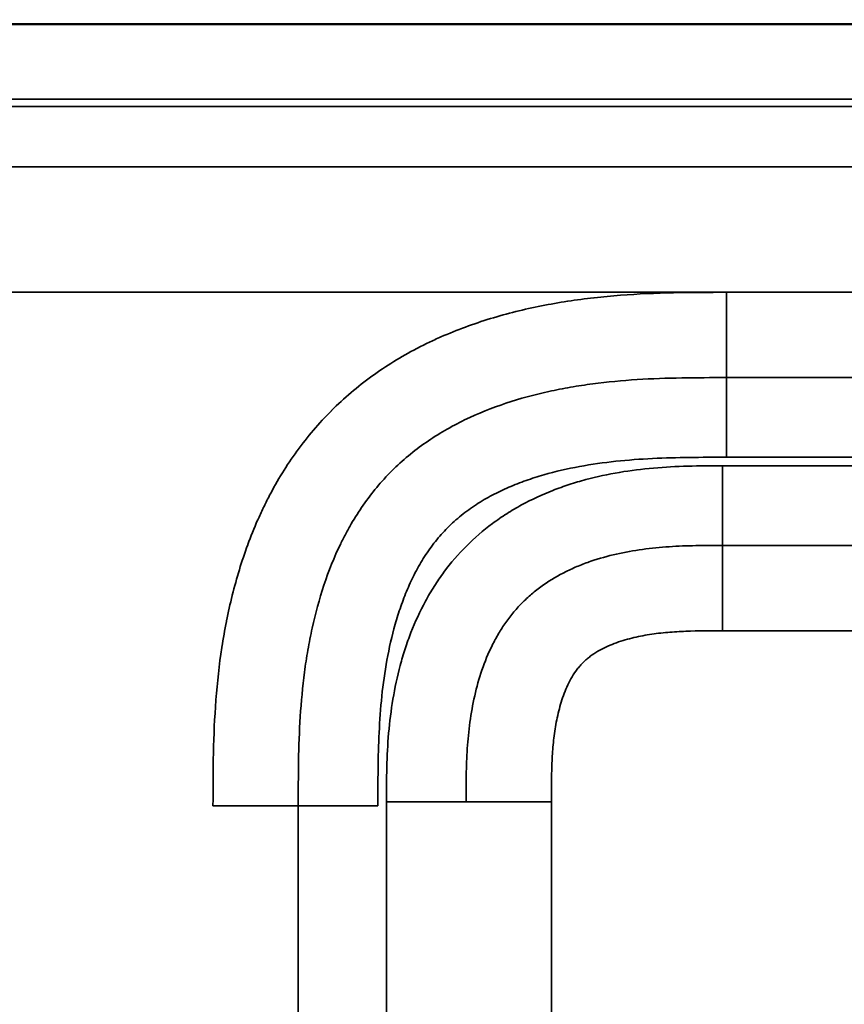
# Model space of a CAD drawing. Header units: millimetres. Extents: x -3206 to 231, y -73 to 1819.
# Tile 47 of 58: x -1784 to -1652, y 1661 to 1819. Entities that reach past the tile are written whole.
import ezdxf

# ---------------------------------------------------------------- set-up
doc = ezdxf.new("R2010")
doc.units = ezdxf.units.MM
doc.layers.add('Visible (ANSI)', color=7, linetype='Continuous', lineweight=50)
doc.layers.add('Visible Narrow (ANSI)', color=7, linetype='Continuous', lineweight=35)

msp = doc.modelspace()

# ---------------------------------------------------------------- linework, layer by layer
at = {"layer": 'Visible (ANSI)'}
for points, knots in [([(-2180.845, 1818.169), (-2177.512, 1818.169), (-2174.179, 1818.169), (-2166.845, 1818.169), (-2162.845, 1818.169), (-2154.045, 1818.169), (-2149.245, 1818.169), (-2138.685, 1818.169), (-2132.925, 1818.169), (-2120.253, 1818.169), (-2113.341, 1818.169), (-2098.135, 1818.169), (-2089.84, 1818.169), (-2071.593, 1818.169), (-2061.64, 1818.169), (-2039.742, 1818.169), (-2027.798, 1818.169), (-2001.522, 1818.169), (-1987.189, 1818.169), (-1955.657, 1818.169), (-1938.458, 1818.169), (-1900.619, 1818.169), (-1879.98, 1818.169), (-1834.574, 1818.169), (-1809.807, 1818.169), (-1755.32, 1818.169), (-1725.6, 1818.169), (-1660.215, 1818.169), (-1624.55, 1818.169), (-1546.089, 1818.169), (-1503.292, 1818.169), (-1409.137, 1818.169), (-1357.781, 1818.169), (-1281.328, 1818.169), (-1256.231, 1818.169), (-1218.586, 1818.169), (-1205.99, 1818.893), (-1190.174, 1817.486), (-1186.863, 1816.979), (-1180.339, 1815.32), (-1177.091, 1814.142), (-1172.096, 1811.455), (-1170.192, 1810.174), (-1165.829, 1806.434), (-1163.59, 1803.639), (-1160.259, 1797.78), (-1159.052, 1794.696), (-1156.991, 1787.348), (-1156.372, 1782.974), (-1155.857, 1775.133), (-1155.845, 1771.639), (-1155.845, 1768.15)], [0, 0, 0, 0, 1, 1, 2.2, 2.2, 3.64, 3.64, 5.368, 5.368, 7.4416, 7.4416, 9.92992, 9.92992, 12.915904, 12.915904, 16.4990848, 16.4990848, 20.7989018, 20.7989018, 25.9586821, 25.9586821, 32.1504185, 32.1504185, 39.5805022, 39.5805022, 48.4966027, 48.4966027, 59.1959232, 59.1959232, 72.0351079, 72.0351079, 87.4421294, 87.4421294, 94.9710647, 94.9710647, 98.7357319, 98.7357319, 99.7343468, 99.7343468, 100.7552456, 100.7552456, 101.4359179, 101.4359179, 102.4791068, 102.4791068, 103.4579056, 103.4579056, 104.7686447, 104.7686447, 105.8153364, 105.8153364, 105.8153364, 105.8153364]), ([(-1155.845, 1768.15), (-1155.845, 1768.161), (-1155.845, 1768.173), (-1155.845, 1768.184), (-1155.845, 1768.624), (-1155.846, 1769.063), (-1155.846, 1769.501), (-1155.848, 1770.403), (-1155.852, 1771.303), (-1155.861, 1772.205), (-1155.866, 1772.669), (-1155.873, 1773.135), (-1155.882, 1773.601), (-1155.891, 1774.077), (-1155.903, 1774.555), (-1155.917, 1775.031), (-1155.931, 1775.499), (-1155.948, 1775.965), (-1155.968, 1776.43), (-1155.99, 1776.941), (-1156.016, 1777.451), (-1156.045, 1777.962), (-1156.096, 1778.83), (-1156.159, 1779.7), (-1156.237, 1780.567), (-1156.249, 1780.706), (-1156.262, 1780.846), (-1156.275, 1780.985), (-1156.374, 1782.022), (-1156.493, 1783.054), (-1156.636, 1784.082), (-1156.664, 1784.28), (-1156.692, 1784.477), (-1156.721, 1784.674), (-1156.924, 1786.036), (-1157.169, 1787.39), (-1157.466, 1788.735), (-1157.596, 1789.323), (-1157.735, 1789.908), (-1157.885, 1790.492), (-1158.079, 1791.244), (-1158.29, 1791.996), (-1158.52, 1792.741), (-1158.632, 1793.105), (-1158.749, 1793.468), (-1158.87, 1793.828), (-1159.259, 1794.983), (-1159.692, 1796.114), (-1160.177, 1797.224), (-1160.64, 1798.283), (-1161.152, 1799.325), (-1161.715, 1800.338), (-1161.779, 1800.453), (-1161.844, 1800.568), (-1161.909, 1800.682), (-1162.186, 1801.166), (-1162.474, 1801.644), (-1162.777, 1802.116), (-1162.843, 1802.219), (-1162.91, 1802.322), (-1162.977, 1802.425), (-1163.29, 1802.902), (-1163.617, 1803.372), (-1163.955, 1803.829), (-1164.036, 1803.939), (-1164.118, 1804.049), (-1164.201, 1804.158), (-1164.952, 1805.148), (-1165.758, 1806.085), (-1166.621, 1806.967), (-1166.772, 1807.122), (-1166.926, 1807.275), (-1167.081, 1807.427), (-1167.913, 1808.239), (-1168.782, 1808.99), (-1169.706, 1809.701), (-1169.941, 1809.882), (-1170.179, 1810.059), (-1170.42, 1810.234), (-1170.743, 1810.467), (-1171.068, 1810.693), (-1171.397, 1810.912), (-1171.65, 1811.081), (-1171.904, 1811.245), (-1172.16, 1811.406), (-1172.488, 1811.611), (-1172.818, 1811.81), (-1173.152, 1812.003), (-1173.398, 1812.146), (-1173.647, 1812.286), (-1173.897, 1812.423), (-1175.016, 1813.034), (-1176.169, 1813.583), (-1177.344, 1814.076), (-1178.439, 1814.534), (-1179.554, 1814.943), (-1180.693, 1815.311), (-1180.707, 1815.316), (-1180.72, 1815.32), (-1180.733, 1815.324), (-1181.831, 1815.678), (-1182.935, 1815.988), (-1184.045, 1816.26), (-1185.589, 1816.64), (-1187.146, 1816.948), (-1188.712, 1817.196), (-1189.273, 1817.285), (-1189.834, 1817.366), (-1190.396, 1817.441), (-1191.414, 1817.575), (-1192.436, 1817.687), (-1193.462, 1817.779), (-1194.458, 1817.868), (-1195.457, 1817.937), (-1196.457, 1817.991), (-1196.604, 1817.999), (-1196.751, 1818.007), (-1196.899, 1818.014), (-1197.72, 1818.055), (-1198.541, 1818.085), (-1199.365, 1818.108), (-1199.837, 1818.121), (-1200.311, 1818.131), (-1200.784, 1818.139), (-1200.866, 1818.14), (-1200.949, 1818.141), (-1201.031, 1818.143), (-1201.411, 1818.148), (-1201.79, 1818.153), (-1202.169, 1818.156), (-1203.064, 1818.165), (-1203.96, 1818.167), (-1204.855, 1818.168), (-1204.959, 1818.168), (-1205.062, 1818.168), (-1205.166, 1818.169), (-1205.499, 1818.169), (-1205.831, 1818.169), (-1206.162, 1818.169), (-1208.563, 1818.169), (-1211.011, 1818.169), (-1213.434, 1818.169), (-1256.409, 1818.169), (-1299.389, 1818.169), (-1342.496, 1818.169), (-1409.878, 1818.169), (-1477.486, 1818.169), (-1545.26, 1818.169), (-1545.368, 1818.169), (-1545.476, 1818.169), (-1545.584, 1818.169), (-1546.369, 1818.169), (-1547.134, 1818.169), (-1547.907, 1818.169), (-1757.846, 1818.169), (-1969.411, 1818.169), (-2180.845, 1818.169)], [1.6257576, 1.6257576, 1.6257576, 1.6257576, 1.6257915, 1.6257915, 1.6257915, 1.6271122, 1.6271122, 1.6271122, 1.6298301, 1.6298301, 1.6298301, 1.6312286, 1.6312286, 1.6312286, 1.6326545, 1.6326545, 1.6326545, 1.6340527, 1.6340527, 1.6340527, 1.6355881, 1.6355881, 1.6355881, 1.6382002, 1.6382002, 1.6382002, 1.6386212, 1.6386212, 1.6386212, 1.6417477, 1.6417477, 1.6417477, 1.6423477, 1.6423477, 1.6423477, 1.6464952, 1.6464952, 1.6464952, 1.6483073, 1.6483073, 1.6483073, 1.6506427, 1.6506427, 1.6506427, 1.6517835, 1.6517835, 1.6517835, 1.6554429, 1.6554429, 1.6554429, 1.6589377, 1.6589377, 1.6589377, 1.6593339, 1.6593339, 1.6593339, 1.6610115, 1.6610115, 1.6610115, 1.6613793, 1.6613793, 1.6613793, 1.6630853, 1.6630853, 1.6630853, 1.6634961, 1.6634961, 1.6634961, 1.6672328, 1.6672328, 1.6672328, 1.6678874, 1.6678874, 1.6678874, 1.6713803, 1.6713803, 1.6713803, 1.6722674, 1.6722674, 1.6722674, 1.673454, 1.673454, 1.673454, 1.6743643, 1.6743643, 1.6743643, 1.6755278, 1.6755278, 1.6755278, 1.6763892, 1.6763892, 1.6763892, 1.680239, 1.680239, 1.680239, 1.6838228, 1.6838228, 1.6838228, 1.6838642, 1.6838642, 1.6838642, 1.6873148, 1.6873148, 1.6873148, 1.6921178, 1.6921178, 1.6921178, 1.6938377, 1.6938377, 1.6938377, 1.6969512, 1.6969512, 1.6969512, 1.6999684, 1.6999684, 1.6999684, 1.7004129, 1.7004129, 1.7004129, 1.7028904, 1.7028904, 1.7028904, 1.7043119, 1.7043119, 1.7043119, 1.7045604, 1.7045604, 1.7045604, 1.7057018, 1.7057018, 1.7057018, 1.7083962, 1.7083962, 1.7083962, 1.7087079, 1.7087079, 1.7087079, 1.7097115, 1.7097115, 1.7097115, 1.7170029, 1.7170029, 1.7170029, 1.846342, 1.846342, 1.846342, 2.0485187, 2.0485187, 2.0485187, 2.0488404, 2.0488404, 2.0488404, 2.0511821, 2.0511821, 2.0511821, 2.687521, 2.687521, 2.687521, 2.687521])]:
    msp.add_open_spline(points, degree=3, knots=knots, dxfattribs=at)
at = {"layer": 'Visible Narrow (ANSI)'}
for p, q in [((-1880.948, 1775.256), (-1670.742, 1775.256)), ((-1670.742, 1775.256), (-1610.948, 1775.256)), ((-1670.742, 1775.254), (-1670.742, 1761.598)), ((-1670.742, 1748.853), (-1670.742, 1761.598)), ((-1670.742, 1761.598), (-1610.948, 1761.598)), ((-1610.948, 1748.853), (-1670.742, 1748.853)), ((-1671.367, 1747.485), (-1671.367, 1734.74)), ((-1671.367, 1747.485), (-1610.324, 1747.485)), ((-1671.367, 1734.74), (-1671.367, 1721.084)), ((-1610.324, 1734.74), (-1671.367, 1734.74)), ((-1671.367, 1721.084), (-1610.324, 1721.084)), ((-1752.93, 1693.066), (-1739.275, 1693.066)), ((-1739.275, 1693.066), (-1726.529, 1693.066)), ((-1739.275, 933.272), (-1739.275, 1693.066)), ((-1725.161, 1693.69), (-1712.416, 1693.69)), ((-1725.161, 932.647), (-1725.161, 1693.69)), ((-1712.416, 1693.69), (-1698.76, 1693.69)), ((-1698.76, 932.647), (-1698.76, 1693.69))]:
    msp.add_line(p, q, dxfattribs=at)
for points, knots in [([(-2180.845, 1806.169), (-2074.701, 1806.169), (-1968.581, 1806.169), (-1862.651, 1806.169), (-1809.685, 1806.169), (-1756.767, 1806.169), (-1703.917, 1806.169), (-1677.492, 1806.169), (-1651.083, 1806.169), (-1624.694, 1806.169), (-1611.5, 1806.169), (-1598.31, 1806.169), (-1585.126, 1806.169), (-1578.534, 1806.169), (-1571.943, 1806.169), (-1565.354, 1806.169), (-1562.059, 1806.169), (-1558.764, 1806.169), (-1555.47, 1806.169), (-1553.823, 1806.169), (-1552.176, 1806.169), (-1550.529, 1806.169), (-1549.415, 1806.169), (-1548.301, 1806.169), (-1547.187, 1806.169), (-1546.655, 1806.169), (-1546.125, 1806.169), (-1545.584, 1806.169), (-1545.476, 1806.169), (-1545.368, 1806.169), (-1545.26, 1806.169), (-1544.829, 1806.169), (-1544.398, 1806.169), (-1543.966, 1806.169), (-1431.014, 1806.169), (-1318.462, 1806.169), (-1206.505, 1806.169), (-1206.391, 1806.169), (-1206.276, 1806.169), (-1206.162, 1806.169), (-1205.731, 1806.169), (-1205.299, 1806.169), (-1204.868, 1806.168), (-1204.005, 1806.167), (-1203.142, 1806.165), (-1202.279, 1806.157), (-1201.969, 1806.154), (-1201.66, 1806.151), (-1201.35, 1806.146), (-1201.228, 1806.144), (-1201.107, 1806.142), (-1200.985, 1806.14), (-1200.554, 1806.133), (-1200.122, 1806.124), (-1199.691, 1806.112), (-1198.828, 1806.089), (-1197.965, 1806.055), (-1197.104, 1806.009), (-1196.803, 1805.993), (-1196.501, 1805.975), (-1196.2, 1805.955), (-1195.642, 1805.919), (-1195.085, 1805.876), (-1194.53, 1805.826), (-1193.674, 1805.75), (-1192.82, 1805.657), (-1191.97, 1805.545), (-1191.679, 1805.506), (-1191.388, 1805.465), (-1191.098, 1805.422), (-1189.691, 1805.213), (-1188.294, 1804.947), (-1186.908, 1804.607), (-1186.628, 1804.538), (-1186.35, 1804.467), (-1186.071, 1804.392), (-1185.516, 1804.242), (-1184.963, 1804.08), (-1184.413, 1803.902), (-1184.14, 1803.814), (-1183.869, 1803.723), (-1183.599, 1803.629), (-1183.052, 1803.436), (-1182.511, 1803.229), (-1181.978, 1803.006), (-1181.719, 1802.898), (-1181.463, 1802.786), (-1181.208, 1802.67), (-1180.68, 1802.429), (-1180.16, 1802.17), (-1179.651, 1801.892), (-1179.408, 1801.759), (-1179.167, 1801.622), (-1178.929, 1801.48), (-1178.797, 1801.401), (-1178.665, 1801.321), (-1178.534, 1801.239), (-1178.3, 1801.092), (-1178.069, 1800.94), (-1177.84, 1800.783), (-1177.711, 1800.694), (-1177.582, 1800.604), (-1177.454, 1800.511), (-1177.23, 1800.349), (-1177.01, 1800.182), (-1176.794, 1800.011), (-1176.33, 1799.642), (-1175.887, 1799.253), (-1175.467, 1798.843), (-1175.274, 1798.655), (-1175.086, 1798.462), (-1174.903, 1798.265), (-1174.5, 1797.832), (-1174.12, 1797.378), (-1173.76, 1796.904), (-1173.599, 1796.691), (-1173.441, 1796.474), (-1173.288, 1796.253), (-1173.193, 1796.116), (-1173.1, 1795.978), (-1173.008, 1795.838), (-1172.861, 1795.615), (-1172.72, 1795.39), (-1172.583, 1795.162), (-1172.496, 1795.019), (-1172.411, 1794.874), (-1172.329, 1794.729), (-1172.198, 1794.501), (-1172.072, 1794.27), (-1171.949, 1794.038), (-1171.67, 1793.507), (-1171.412, 1792.966), (-1171.172, 1792.418), (-1171.069, 1792.18), (-1170.969, 1791.942), (-1170.872, 1791.702), (-1170.646, 1791.143), (-1170.437, 1790.576), (-1170.244, 1790.001), (-1170.162, 1789.758), (-1170.083, 1789.514), (-1170.007, 1789.268), (-1169.825, 1788.685), (-1169.659, 1788.097), (-1169.508, 1787.507), (-1169.445, 1787.262), (-1169.385, 1787.017), (-1169.327, 1786.772), (-1168.986, 1785.336), (-1168.725, 1783.886), (-1168.521, 1782.426), (-1168.488, 1782.183), (-1168.456, 1781.941), (-1168.425, 1781.698), (-1168.348, 1781.084), (-1168.28, 1780.469), (-1168.222, 1779.852), (-1168.14, 1778.99), (-1168.075, 1778.126), (-1168.025, 1777.261), (-1168.011, 1777.023), (-1167.998, 1776.786), (-1167.986, 1776.548), (-1167.955, 1775.921), (-1167.931, 1775.295), (-1167.912, 1774.668), (-1167.898, 1774.236), (-1167.888, 1773.804), (-1167.88, 1773.371), (-1167.872, 1772.939), (-1167.865, 1772.507), (-1167.861, 1772.075), (-1167.858, 1771.844), (-1167.856, 1771.613), (-1167.854, 1771.383), (-1167.849, 1770.749), (-1167.847, 1770.115), (-1167.846, 1769.481), (-1167.845, 1769.048), (-1167.845, 1768.616), (-1167.845, 1768.184), (-1167.845, 1767.968), (-1167.845, 1767.751), (-1167.845, 1767.535), (-1167.845, 1767.319), (-1167.845, 1767.103), (-1167.845, 1766.887), (-1167.845, 1766.663), (-1167.845, 1766.44), (-1167.845, 1766.216), (-1167.845, 1468.297), (-1167.845, 1170.378), (-1167.845, 872.459), (-1167.845, 871.428), (-1167.845, 870.398), (-1167.845, 869.368), (-1167.845, 868.935), (-1167.845, 868.503), (-1167.845, 868.071), (-1167.845, 867.811), (-1167.845, 867.552), (-1167.846, 867.292), (-1167.846, 867.119), (-1167.846, 866.947), (-1167.846, 866.774), (-1167.848, 865.909), (-1167.851, 865.044), (-1167.858, 864.18), (-1167.865, 863.315), (-1167.876, 862.451), (-1167.895, 861.586), (-1167.914, 860.722), (-1167.94, 859.857), (-1167.976, 858.993), (-1168.004, 858.315), (-1168.038, 857.638), (-1168.079, 856.96), (-1168.143, 855.91), (-1168.225, 854.86), (-1168.327, 853.809), (-1168.393, 853.138), (-1168.467, 852.466), (-1168.551, 851.794), (-1168.683, 850.739), (-1168.838, 849.688), (-1169.02, 848.647), (-1169.135, 847.989), (-1169.26, 847.333), (-1169.397, 846.681), (-1169.616, 845.643), (-1169.864, 844.612), (-1170.147, 843.591), (-1170.323, 842.954), (-1170.513, 842.321), (-1170.718, 841.691), (-1170.781, 841.499), (-1170.845, 841.307), (-1170.91, 841.115), (-1171.123, 840.49), (-1171.352, 839.87), (-1171.598, 839.254), (-1171.675, 839.062), (-1171.753, 838.871), (-1171.833, 838.681), (-1172.001, 838.279), (-1172.178, 837.878), (-1172.362, 837.482), (-1172.458, 837.276), (-1172.556, 837.072), (-1172.656, 836.868), (-1172.748, 836.681), (-1172.842, 836.494), (-1172.937, 836.309), (-1173.336, 835.536), (-1173.766, 834.783), (-1174.232, 834.053), (-1174.464, 833.688), (-1174.706, 833.328), (-1174.957, 832.974), (-1175.085, 832.795), (-1175.215, 832.616), (-1175.348, 832.44), (-1175.476, 832.269), (-1175.607, 832.1), (-1175.74, 831.932), (-1175.877, 831.76), (-1176.016, 831.589), (-1176.158, 831.42), (-1176.438, 831.086), (-1176.73, 830.758), (-1177.028, 830.441), (-1177.177, 830.283), (-1177.328, 830.127), (-1177.48, 829.974), (-1177.787, 829.666), (-1178.102, 829.367), (-1178.425, 829.079), (-1178.585, 828.935), (-1178.748, 828.794), (-1178.912, 828.656), (-1179.078, 828.515), (-1179.246, 828.377), (-1179.416, 828.242), (-1179.919, 827.839), (-1180.438, 827.457), (-1180.972, 827.094), (-1181.155, 826.97), (-1181.339, 826.849), (-1181.525, 826.729), (-1181.89, 826.494), (-1182.262, 826.268), (-1182.64, 826.049), (-1182.823, 825.943), (-1183.008, 825.838), (-1183.194, 825.736), (-1183.391, 825.628), (-1183.59, 825.522), (-1183.789, 825.418), (-1184.562, 825.015), (-1185.349, 824.647), (-1186.148, 824.309), (-1186.736, 824.06), (-1187.33, 823.828), (-1187.93, 823.609), (-1188.145, 823.531), (-1188.36, 823.455), (-1188.576, 823.381), (-1189.177, 823.173), (-1189.784, 822.98), (-1190.396, 822.799), (-1190.618, 822.733), (-1190.84, 822.669), (-1191.063, 822.607), (-1191.676, 822.436), (-1192.294, 822.277), (-1192.914, 822.129), (-1193.142, 822.075), (-1193.37, 822.023), (-1193.598, 821.972), (-1194.446, 821.782), (-1195.297, 821.614), (-1196.149, 821.464), (-1196.767, 821.356), (-1197.385, 821.257), (-1198.005, 821.167), (-1199.094, 821.009), (-1200.186, 820.878), (-1201.28, 820.77), (-1202.997, 820.6), (-1204.718, 820.487), (-1206.443, 820.414), (-1207.059, 820.388), (-1207.674, 820.366), (-1208.291, 820.349), (-1208.538, 820.342), (-1208.786, 820.336), (-1209.034, 820.331), (-1209.898, 820.311), (-1210.763, 820.3), (-1211.628, 820.292), (-1212.24, 820.287), (-1212.853, 820.284), (-1213.465, 820.282), (-1213.719, 820.281), (-1213.972, 820.28), (-1214.225, 820.28), (-1214.658, 820.279), (-1215.091, 820.279), (-1215.524, 820.278), (-1215.957, 820.278), (-1216.39, 820.278), (-1216.823, 820.278), (-1217.43, 820.278), (-1218.038, 820.278), (-1218.645, 820.278), (-1425.838, 820.278), (-1633.031, 820.278), (-1840.223, 820.278)], [2.6656496, 2.6656496, 2.6656496, 2.6656496, 2.9903176, 2.9903176, 2.9903176, 3.1526516, 3.1526516, 3.1526516, 3.2338186, 3.2338186, 3.2338186, 3.2744021, 3.2744021, 3.2744021, 3.2946938, 3.2946938, 3.2946938, 3.3048397, 3.3048397, 3.3048397, 3.3099127, 3.3099127, 3.3099127, 3.3133444, 3.3133444, 3.3133444, 3.3149856, 3.3149856, 3.3149856, 3.3153126, 3.3153126, 3.3153126, 3.3166206, 3.3166206, 3.3166206, 3.6590678, 3.6590678, 3.6590678, 3.6594176, 3.6594176, 3.6594176, 3.6607372, 3.6607372, 3.6607372, 3.6633764, 3.6633764, 3.6633764, 3.664324, 3.664324, 3.664324, 3.664696, 3.664696, 3.664696, 3.6660156, 3.6660156, 3.6660156, 3.6686547, 3.6686547, 3.6686547, 3.6695802, 3.6695802, 3.6695802, 3.6712939, 3.6712939, 3.6712939, 3.673933, 3.673933, 3.673933, 3.6748364, 3.6748364, 3.6748364, 3.6792113, 3.6792113, 3.6792113, 3.6800926, 3.6800926, 3.6800926, 3.6818504, 3.6818504, 3.6818504, 3.6827206, 3.6827206, 3.6827206, 3.6844896, 3.6844896, 3.6844896, 3.6853487, 3.6853487, 3.6853487, 3.6871288, 3.6871288, 3.6871288, 3.6879768, 3.6879768, 3.6879768, 3.6884484, 3.6884484, 3.6884484, 3.6892909, 3.6892909, 3.6892909, 3.6897678, 3.6897678, 3.6897678, 3.6906049, 3.6906049, 3.6906049, 3.692407, 3.692407, 3.692407, 3.693233, 3.693233, 3.693233, 3.6950467, 3.6950467, 3.6950467, 3.6958611, 3.6958611, 3.6958611, 3.6963661, 3.6963661, 3.6963661, 3.6971751, 3.6971751, 3.6971751, 3.6976854, 3.6976854, 3.6976854, 3.6984892, 3.6984892, 3.6984892, 3.7003246, 3.7003246, 3.7003246, 3.7011173, 3.7011173, 3.7011173, 3.7029639, 3.7029639, 3.7029639, 3.7037454, 3.7037454, 3.7037454, 3.7056027, 3.7056027, 3.7056027, 3.7063735, 3.7063735, 3.7063735, 3.7108812, 3.7108812, 3.7108812, 3.7116296, 3.7116296, 3.7116296, 3.7135203, 3.7135203, 3.7135203, 3.7161595, 3.7161595, 3.7161595, 3.7168858, 3.7168858, 3.7168858, 3.7187986, 3.7187986, 3.7187986, 3.7201182, 3.7201182, 3.7201182, 3.7214378, 3.7214378, 3.7214378, 3.722142, 3.722142, 3.722142, 3.7240769, 3.7240769, 3.7240769, 3.7253965, 3.7253965, 3.7253965, 3.7260563, 3.7260563, 3.7260563, 3.7267161, 3.7267161, 3.7267161, 3.7273982, 3.7273982, 3.7273982, 4.6367175, 4.6367175, 4.6367175, 4.6398624, 4.6398624, 4.6398624, 4.6411819, 4.6411819, 4.6411819, 4.6419737, 4.6419737, 4.6419737, 4.6425015, 4.6425015, 4.6425015, 4.6451405, 4.6451405, 4.6451405, 4.6477793, 4.6477793, 4.6477793, 4.6504176, 4.6504176, 4.6504176, 4.6524861, 4.6524861, 4.6524861, 4.6556929, 4.6556929, 4.6556929, 4.6577423, 4.6577423, 4.6577423, 4.6609635, 4.6609635, 4.6609635, 4.6629984, 4.6629984, 4.6629984, 4.6662358, 4.6662358, 4.6662358, 4.6682546, 4.6682546, 4.6682546, 4.6688716, 4.6688716, 4.6688716, 4.6708827, 4.6708827, 4.6708827, 4.6715074, 4.6715074, 4.6715074, 4.6728253, 4.6728253, 4.6728253, 4.6735108, 4.6735108, 4.6735108, 4.6741432, 4.6741432, 4.6741432, 4.676779, 4.676779, 4.676779, 4.6780969, 4.6780969, 4.6780969, 4.678767, 4.678767, 4.678767, 4.6794148, 4.6794148, 4.6794148, 4.680081, 4.680081, 4.680081, 4.6813951, 4.6813951, 4.6813951, 4.6820504, 4.6820504, 4.6820504, 4.6833685, 4.6833685, 4.6833685, 4.6840232, 4.6840232, 4.6840232, 4.6846863, 4.6846863, 4.6846863, 4.6866513, 4.6866513, 4.6866513, 4.6873221, 4.6873221, 4.6873221, 4.6886398, 4.6886398, 4.6886398, 4.6892793, 4.6892793, 4.6892793, 4.6899577, 4.6899577, 4.6899577, 4.6925936, 4.6925936, 4.6925936, 4.6945355, 4.6945355, 4.6945355, 4.6952295, 4.6952295, 4.6952295, 4.6971636, 4.6971636, 4.6971636, 4.6978652, 4.6978652, 4.6978652, 4.6997917, 4.6997917, 4.6997917, 4.7005011, 4.7005011, 4.7005011, 4.703137, 4.703137, 4.703137, 4.7050479, 4.7050479, 4.7050479, 4.7084085, 4.7084085, 4.7084085, 4.7136801, 4.7136801, 4.7136801, 4.7155603, 4.7155603, 4.7155603, 4.7163159, 4.7163159, 4.7163159, 4.7189517, 4.7189517, 4.7189517, 4.7208164, 4.7208164, 4.7208164, 4.7215875, 4.7215875, 4.7215875, 4.7229054, 4.7229054, 4.7229054, 4.7242233, 4.7242233, 4.7242233, 4.7260726, 4.7260726, 4.7260726, 5.3568144, 5.3568144, 5.3568144, 5.3568144]), ([(-1191.957, 1804.375), (-1194.529, 1804.723), (-1197.103, 1804.878), (-1199.678, 1804.948), (-1199.839, 1804.952), (-1200, 1804.956), (-1200.161, 1804.96), (-1200.322, 1804.964), (-1200.482, 1804.967), (-1200.643, 1804.971), (-1200.965, 1804.977), (-1201.287, 1804.983), (-1201.609, 1804.988), (-1202.253, 1804.998), (-1202.896, 1805.004), (-1203.54, 1805.009), (-1204.828, 1805.018), (-1206.115, 1805.018), (-1207.403, 1805.015), (-1208.691, 1805.012), (-1209.978, 1805.007), (-1211.266, 1805.005), (-1211.427, 1805.005), (-1211.588, 1805.005), (-1211.749, 1805.005), (-1211.91, 1805.005), (-1212.071, 1805.005), (-1212.232, 1805.005), (-1212.554, 1805.005), (-1212.876, 1805.005), (-1213.197, 1805.005), (-1535.747, 1805.005), (-1858.296, 1805.005), (-2180.845, 1805.005)], [0, 0, 0, 0, 0.00772546, 0.00772546, 0.00772546, 0.0082083, 0.0082083, 0.0082083, 0.00869114, 0.00869114, 0.00869114, 0.00965682, 0.00965682, 0.00965682, 0.01158818, 0.01158818, 0.01158818, 0.01545091, 0.01545091, 0.01545091, 0.01931364, 0.01931364, 0.01931364, 0.01979648, 0.01979648, 0.01979648, 0.02027932, 0.02027932, 0.02027932, 0.021245, 0.021245, 0.021245, 0.98885838, 0.98885838, 0.98885838, 0.98885838]), ([(-2180.845, 1795.357), (-2016.246, 1795.357), (-1769.348, 1795.357), (-1481.3, 1795.357), (-1323.131, 1795.357), (-1247.261, 1795.357), (-1211.255, 1795.357), (-1209.97, 1795.36), (-1206.112, 1795.371), (-1203.54, 1795.377), (-1198.396, 1795.277), (-1195.824, 1795.162), (-1193.253, 1794.814)], [0.98792566, 0.98792566, 0.98792566, 0.98792566, 1.48154814, 1.72835938, 1.851765, 1.95588849, 1.95588849, 1.95974492, 1.95974492, 1.96745777, 1.96745777, 1.97517062, 1.97517062, 1.97517062, 1.97517062]), ([(-1670.742, 1775.255), (-1673.568, 1775.254), (-1676.394, 1775.251), (-1679.217, 1775.188), (-1679.224, 1775.187), (-1679.231, 1775.187), (-1679.237, 1775.187), (-1682.056, 1775.124), (-1684.872, 1775.001), (-1687.683, 1774.785), (-1687.694, 1774.784), (-1687.705, 1774.783), (-1687.715, 1774.783), (-1689.115, 1774.675), (-1690.514, 1774.543), (-1691.912, 1774.386), (-1691.923, 1774.385), (-1691.933, 1774.384), (-1691.944, 1774.382), (-1693.343, 1774.224), (-1694.743, 1774.039), (-1696.135, 1773.826), (-1696.144, 1773.824), (-1696.153, 1773.823), (-1696.162, 1773.822), (-1698.958, 1773.392), (-1701.72, 1772.847), (-1704.443, 1772.168), (-1704.449, 1772.167), (-1704.454, 1772.165), (-1704.46, 1772.164), (-1707.186, 1771.484), (-1709.873, 1770.669), (-1712.514, 1769.696), (-1713.837, 1769.209), (-1715.148, 1768.681), (-1716.447, 1768.11), (-1717.096, 1767.825), (-1717.742, 1767.528), (-1718.384, 1767.22), (-1719.026, 1766.912), (-1719.664, 1766.593), (-1720.294, 1766.265), (-1722.817, 1764.948), (-1725.226, 1763.47), (-1727.51, 1761.816), (-1729.787, 1760.167), (-1731.94, 1758.344), (-1733.958, 1756.329), (-1733.964, 1756.323), (-1733.97, 1756.317), (-1733.975, 1756.311), (-1735.99, 1754.298), (-1737.815, 1752.146), (-1739.466, 1749.871), (-1739.473, 1749.861), (-1739.479, 1749.852), (-1739.486, 1749.842), (-1741.133, 1747.568), (-1742.607, 1745.17), (-1743.921, 1742.656), (-1743.928, 1742.643), (-1743.935, 1742.629), (-1743.942, 1742.616), (-1744.264, 1741.998), (-1744.577, 1741.373), (-1744.878, 1740.746), (-1744.885, 1740.732), (-1744.892, 1740.717), (-1744.899, 1740.703), (-1745.199, 1740.076), (-1745.489, 1739.446), (-1745.768, 1738.813), (-1745.774, 1738.798), (-1745.781, 1738.782), (-1745.788, 1738.767), (-1746.351, 1737.486), (-1746.873, 1736.191), (-1747.355, 1734.885), (-1747.362, 1734.867), (-1747.368, 1734.85), (-1747.375, 1734.832), (-1748.343, 1732.203), (-1749.156, 1729.524), (-1749.836, 1726.802), (-1749.841, 1726.78), (-1749.847, 1726.759), (-1749.852, 1726.737), (-1750.188, 1725.388), (-1750.491, 1724.029), (-1750.764, 1722.659), (-1750.768, 1722.636), (-1750.773, 1722.612), (-1750.778, 1722.588), (-1751.049, 1721.22), (-1751.29, 1719.841), (-1751.502, 1718.463), (-1751.505, 1718.438), (-1751.509, 1718.413), (-1751.513, 1718.388), (-1751.937, 1715.609), (-1752.244, 1712.822), (-1752.46, 1710.029), (-1752.462, 1710.007), (-1752.463, 1709.985), (-1752.465, 1709.963), (-1752.679, 1707.167), (-1752.801, 1704.365), (-1752.864, 1701.559), (-1752.864, 1701.546), (-1752.864, 1701.533), (-1752.865, 1701.52), (-1752.927, 1698.704), (-1752.93, 1695.885), (-1752.93, 1693.066)], [0, 0, 0, 0, 0.00846675, 0.00846675, 0.00846675, 0.00848729, 0.00848729, 0.00848729, 0.01694288, 0.01694288, 0.01694288, 0.01697458, 0.01697458, 0.01697458, 0.02118645, 0.02118645, 0.02118645, 0.02121823, 0.02121823, 0.02121823, 0.02543425, 0.02543425, 0.02543425, 0.02546187, 0.02546187, 0.02546187, 0.033932, 0.033932, 0.033932, 0.03394916, 0.03394916, 0.03394916, 0.04242975, 0.04242975, 0.04242975, 0.04667863, 0.04667863, 0.04667863, 0.04880192, 0.04880192, 0.04880192, 0.05092375, 0.05092375, 0.05092375, 0.05942527, 0.05942527, 0.05942527, 0.06789833, 0.06789833, 0.06789833, 0.067923, 0.067923, 0.067923, 0.07638562, 0.07638562, 0.07638562, 0.07642075, 0.07642075, 0.07642075, 0.08487291, 0.08487291, 0.08487291, 0.08491851, 0.08491851, 0.08491851, 0.08699473, 0.08699473, 0.08699473, 0.08704294, 0.08704294, 0.08704294, 0.08911656, 0.08911656, 0.08911656, 0.08916738, 0.08916738, 0.08916738, 0.0933602, 0.0933602, 0.0933602, 0.09341626, 0.09341626, 0.09341626, 0.10184749, 0.10184749, 0.10184749, 0.10191401, 0.10191401, 0.10191401, 0.10609114, 0.10609114, 0.10609114, 0.10616288, 0.10616288, 0.10616288, 0.11033478, 0.11033478, 0.11033478, 0.11041055, 0.11041055, 0.11041055, 0.11882207, 0.11882207, 0.11882207, 0.11888902, 0.11888902, 0.11888902, 0.12730937, 0.12730937, 0.12730937, 0.12734857, 0.12734857, 0.12734857, 0.13579666, 0.13579666, 0.13579666, 0.13579666]), ([(-1739.275, 1693.066), (-1739.275, 1695.45), (-1739.274, 1697.833), (-1739.191, 1702.595), (-1739.109, 1704.973), (-1738.809, 1709.721), (-1738.59, 1712.091), (-1738.124, 1715.637), (-1737.946, 1716.817), (-1737.538, 1719.175), (-1737.309, 1720.349), (-1736.539, 1723.841), (-1735.918, 1726.134), (-1734.415, 1730.636), (-1733.533, 1732.845), (-1732.227, 1735.54), (-1731.954, 1736.077), (-1731.392, 1737.136), (-1731.102, 1737.658), (-1730.203, 1739.206), (-1729.565, 1740.21), (-1727.529, 1743.135), (-1726.008, 1744.97), (-1722.601, 1748.371), (-1720.767, 1749.887), (-1717.844, 1751.916), (-1716.84, 1752.552), (-1714.78, 1753.747), (-1713.721, 1754.307), (-1710.48, 1755.874), (-1708.272, 1756.754), (-1703.78, 1758.251), (-1701.495, 1758.868), (-1698.022, 1759.633), (-1696.857, 1759.861), (-1694.511, 1760.267), (-1693.33, 1760.445), (-1689.778, 1760.913), (-1687.405, 1761.132), (-1682.653, 1761.433), (-1680.273, 1761.514), (-1675.51, 1761.597), (-1673.126, 1761.598), (-1670.742, 1761.598)], [0, 0, 0, 0, 0.00713628, 0.00713628, 0.01427256, 0.01427256, 0.02140884, 0.02140884, 0.02497699, 0.02497699, 0.02854513, 0.02854513, 0.03568141, 0.03568141, 0.04281769, 0.04281769, 0.04460176, 0.04460176, 0.04638583, 0.04638583, 0.04995397, 0.04995397, 0.05709025, 0.05709025, 0.06422653, 0.06422653, 0.06779467, 0.06779467, 0.07136281, 0.07136281, 0.0784991, 0.0784991, 0.08563538, 0.08563538, 0.08920352, 0.08920352, 0.09277166, 0.09277166, 0.09990794, 0.09990794, 0.10704422, 0.10704422, 0.1141805, 0.1141805, 0.1141805, 0.1141805]), ([(-1670.742, 1748.853), (-1672.713, 1748.853), (-1674.684, 1748.853), (-1676.654, 1748.828), (-1678.625, 1748.803), (-1680.597, 1748.753), (-1682.563, 1748.656), (-1684.529, 1748.559), (-1686.487, 1748.416), (-1688.436, 1748.208), (-1690.385, 1748), (-1692.323, 1747.728), (-1694.249, 1747.373), (-1696.175, 1747.018), (-1698.088, 1746.58), (-1699.985, 1746.034), (-1700.933, 1745.761), (-1701.88, 1745.46), (-1702.812, 1745.131), (-1703.744, 1744.801), (-1704.662, 1744.443), (-1705.565, 1744.054), (-1706.467, 1743.664), (-1707.354, 1743.243), (-1708.222, 1742.784), (-1709.09, 1742.326), (-1709.94, 1741.832), (-1710.769, 1741.294), (-1711.183, 1741.025), (-1711.593, 1740.746), (-1711.996, 1740.455), (-1712.399, 1740.163), (-1712.795, 1739.861), (-1713.181, 1739.551), (-1713.952, 1738.93), (-1714.684, 1738.271), (-1715.376, 1737.574), (-1716.068, 1736.878), (-1716.72, 1736.143), (-1717.334, 1735.372), (-1717.64, 1734.986), (-1717.938, 1734.591), (-1718.226, 1734.188), (-1718.514, 1733.784), (-1718.793, 1733.37), (-1719.061, 1732.952), (-1719.597, 1732.117), (-1720.089, 1731.261), (-1720.544, 1730.388), (-1720.999, 1729.515), (-1721.417, 1728.625), (-1721.802, 1727.72), (-1722.188, 1726.815), (-1722.542, 1725.896), (-1722.868, 1724.963), (-1723.193, 1724.031), (-1723.491, 1723.082), (-1723.761, 1722.131), (-1724.302, 1720.23), (-1724.733, 1718.317), (-1725.082, 1716.397), (-1725.431, 1714.476), (-1725.697, 1712.546), (-1725.9, 1710.611), (-1726.104, 1708.675), (-1726.243, 1706.732), (-1726.337, 1704.786), (-1726.526, 1700.892), (-1726.529, 1696.979), (-1726.529, 1693.066)], [0, 0, 0, 0, 0.005911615, 0.005911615, 0.005911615, 0.01182323, 0.01182323, 0.01182323, 0.017734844, 0.017734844, 0.017734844, 0.023646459, 0.023646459, 0.023646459, 0.029558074, 0.029558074, 0.029558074, 0.032513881, 0.032513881, 0.032513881, 0.035469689, 0.035469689, 0.035469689, 0.038425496, 0.038425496, 0.038425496, 0.041381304, 0.041381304, 0.041381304, 0.042859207, 0.042859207, 0.042859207, 0.044337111, 0.044337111, 0.044337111, 0.047292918, 0.047292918, 0.047292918, 0.050248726, 0.050248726, 0.050248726, 0.051726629, 0.051726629, 0.051726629, 0.053204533, 0.053204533, 0.053204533, 0.05616034, 0.05616034, 0.05616034, 0.059116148, 0.059116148, 0.059116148, 0.062071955, 0.062071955, 0.062071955, 0.065027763, 0.065027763, 0.065027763, 0.070939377, 0.070939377, 0.070939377, 0.076850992, 0.076850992, 0.076850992, 0.082762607, 0.082762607, 0.082762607, 0.094585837, 0.094585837, 0.094585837, 0.094585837]), ([(-1725.161, 1693.69), (-1725.161, 1695.53), (-1725.158, 1697.37), (-1725.109, 1699.205), (-1725.06, 1701.039), (-1724.967, 1702.869), (-1724.809, 1704.693), (-1724.65, 1706.516), (-1724.426, 1708.332), (-1724.123, 1710.14), (-1723.82, 1711.948), (-1723.436, 1713.747), (-1722.957, 1715.536), (-1722.718, 1716.431), (-1722.454, 1717.321), (-1722.168, 1718.199), (-1721.882, 1719.077), (-1721.573, 1719.944), (-1721.238, 1720.8), (-1720.57, 1722.512), (-1719.803, 1724.18), (-1718.925, 1725.798), (-1718.486, 1726.606), (-1718.019, 1727.403), (-1717.522, 1728.186), (-1717.273, 1728.577), (-1717.017, 1728.966), (-1716.754, 1729.349), (-1716.492, 1729.731), (-1716.223, 1730.108), (-1715.949, 1730.479), (-1714.851, 1731.962), (-1713.657, 1733.351), (-1712.365, 1734.645), (-1711.073, 1735.939), (-1709.684, 1737.137), (-1708.198, 1738.241), (-1707.455, 1738.792), (-1706.686, 1739.321), (-1705.905, 1739.818), (-1705.125, 1740.315), (-1704.33, 1740.782), (-1703.521, 1741.223), (-1701.904, 1742.103), (-1700.233, 1742.874), (-1698.514, 1743.547), (-1697.655, 1743.883), (-1696.783, 1744.195), (-1695.901, 1744.484), (-1695.018, 1744.772), (-1694.131, 1745.034), (-1693.241, 1745.273), (-1691.461, 1745.751), (-1689.667, 1746.134), (-1687.861, 1746.439), (-1686.056, 1746.743), (-1684.238, 1746.968), (-1682.411, 1747.128), (-1680.584, 1747.288), (-1678.747, 1747.383), (-1676.904, 1747.432), (-1675.061, 1747.482), (-1673.213, 1747.485), (-1671.367, 1747.485)], [0, 0, 0, 0, 0.005489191, 0.005489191, 0.005489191, 0.010978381, 0.010978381, 0.010978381, 0.016467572, 0.016467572, 0.016467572, 0.021956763, 0.021956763, 0.021956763, 0.024701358, 0.024701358, 0.024701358, 0.027445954, 0.027445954, 0.027445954, 0.032935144, 0.032935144, 0.032935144, 0.03567974, 0.03567974, 0.03567974, 0.037052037, 0.037052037, 0.037052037, 0.038424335, 0.038424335, 0.038424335, 0.043913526, 0.043913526, 0.043913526, 0.049402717, 0.049402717, 0.049402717, 0.052147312, 0.052147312, 0.052147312, 0.054891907, 0.054891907, 0.054891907, 0.060381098, 0.060381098, 0.060381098, 0.063125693, 0.063125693, 0.063125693, 0.065870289, 0.065870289, 0.065870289, 0.07135948, 0.07135948, 0.07135948, 0.07684867, 0.07684867, 0.07684867, 0.082337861, 0.082337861, 0.082337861, 0.087827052, 0.087827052, 0.087827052, 0.087827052]), ([(-1671.367, 1734.74), (-1672.792, 1734.74), (-1674.217, 1734.739), (-1677.066, 1734.686), (-1678.489, 1734.634), (-1681.333, 1734.444), (-1682.756, 1734.305), (-1685.574, 1733.918), (-1686.97, 1733.671), (-1689.731, 1733.043), (-1691.095, 1732.663), (-1693.113, 1731.972), (-1693.781, 1731.721), (-1695.106, 1731.174), (-1695.755, 1730.881), (-1697.663, 1729.938), (-1698.881, 1729.225), (-1700.613, 1728.01), (-1701.175, 1727.581), (-1702.265, 1726.671), (-1702.795, 1726.189), (-1704.322, 1724.666), (-1705.235, 1723.575), (-1706.462, 1721.834), (-1706.847, 1721.236), (-1707.573, 1720.009), (-1707.915, 1719.377), (-1708.869, 1717.45), (-1709.41, 1716.131), (-1710.333, 1713.438), (-1710.717, 1712.064), (-1711.352, 1709.27), (-1711.6, 1707.864), (-1711.985, 1705.047), (-1712.122, 1703.634), (-1712.311, 1700.802), (-1712.363, 1699.382), (-1712.415, 1696.538), (-1712.416, 1695.114), (-1712.416, 1693.69)], [0, 0, 0, 0, 0.004273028, 0.004273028, 0.008546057, 0.008546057, 0.012819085, 0.012819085, 0.017092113, 0.017092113, 0.021365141, 0.021365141, 0.023501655, 0.023501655, 0.02563817, 0.02563817, 0.029911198, 0.029911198, 0.032047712, 0.032047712, 0.034184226, 0.034184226, 0.038457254, 0.038457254, 0.040593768, 0.040593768, 0.042730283, 0.042730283, 0.047003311, 0.047003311, 0.051276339, 0.051276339, 0.055549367, 0.055549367, 0.059822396, 0.059822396, 0.064095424, 0.064095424, 0.068368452, 0.068368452, 0.068368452, 0.068368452]), ([(-1698.76, 1693.69), (-1698.76, 1695.645), (-1698.76, 1697.599), (-1698.683, 1699.548), (-1698.645, 1700.522), (-1698.587, 1701.495), (-1698.502, 1702.465), (-1698.416, 1703.435), (-1698.303, 1704.402), (-1698.152, 1705.367), (-1698.076, 1705.849), (-1697.991, 1706.331), (-1697.895, 1706.812), (-1697.799, 1707.293), (-1697.692, 1707.774), (-1697.573, 1708.25), (-1697.336, 1709.202), (-1697.051, 1710.138), (-1696.702, 1711.051), (-1696.528, 1711.508), (-1696.337, 1711.96), (-1696.127, 1712.404), (-1695.917, 1712.848), (-1695.686, 1713.286), (-1695.435, 1713.707), (-1695.183, 1714.13), (-1694.911, 1714.537), (-1694.612, 1714.927), (-1694.464, 1715.12), (-1694.309, 1715.31), (-1694.147, 1715.494), (-1693.986, 1715.677), (-1693.819, 1715.855), (-1693.645, 1716.028), (-1693.468, 1716.204), (-1693.285, 1716.373), (-1693.098, 1716.534), (-1692.912, 1716.694), (-1692.722, 1716.846), (-1692.528, 1716.993), (-1692.142, 1717.284), (-1691.739, 1717.549), (-1691.324, 1717.794), (-1690.906, 1718.04), (-1690.475, 1718.265), (-1690.034, 1718.472), (-1689.592, 1718.68), (-1689.137, 1718.871), (-1688.68, 1719.044), (-1688.22, 1719.218), (-1687.756, 1719.375), (-1687.289, 1719.519), (-1686.827, 1719.661), (-1686.362, 1719.789), (-1685.893, 1719.905), (-1684.952, 1720.139), (-1684, 1720.325), (-1683.04, 1720.476), (-1682.079, 1720.626), (-1681.109, 1720.74), (-1680.136, 1720.826), (-1679.164, 1720.911), (-1678.19, 1720.969), (-1677.216, 1721.007), (-1675.268, 1721.084), (-1673.318, 1721.084), (-1671.367, 1721.084)], [0, 0, 0, 0, 0.005863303, 0.005863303, 0.005863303, 0.008794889, 0.008794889, 0.008794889, 0.011723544, 0.011723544, 0.011723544, 0.013188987, 0.013188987, 0.013188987, 0.01465443, 0.01465443, 0.01465443, 0.017585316, 0.017585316, 0.017585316, 0.019050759, 0.019050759, 0.019050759, 0.020516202, 0.020516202, 0.020516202, 0.021987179, 0.021987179, 0.021987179, 0.022720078, 0.022720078, 0.022720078, 0.023447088, 0.023447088, 0.023447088, 0.024185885, 0.024185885, 0.024185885, 0.02491879, 0.02491879, 0.02491879, 0.026377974, 0.026377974, 0.026377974, 0.027843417, 0.027843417, 0.027843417, 0.02930886, 0.02930886, 0.02930886, 0.030782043, 0.030782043, 0.030782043, 0.032239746, 0.032239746, 0.032239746, 0.035170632, 0.035170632, 0.035170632, 0.038101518, 0.038101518, 0.038101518, 0.041032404, 0.041032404, 0.041032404, 0.046894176, 0.046894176, 0.046894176, 0.046894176])]:
    msp.add_open_spline(points, degree=3, knots=knots, dxfattribs=at)

doc.saveas('drawing.dxf')
